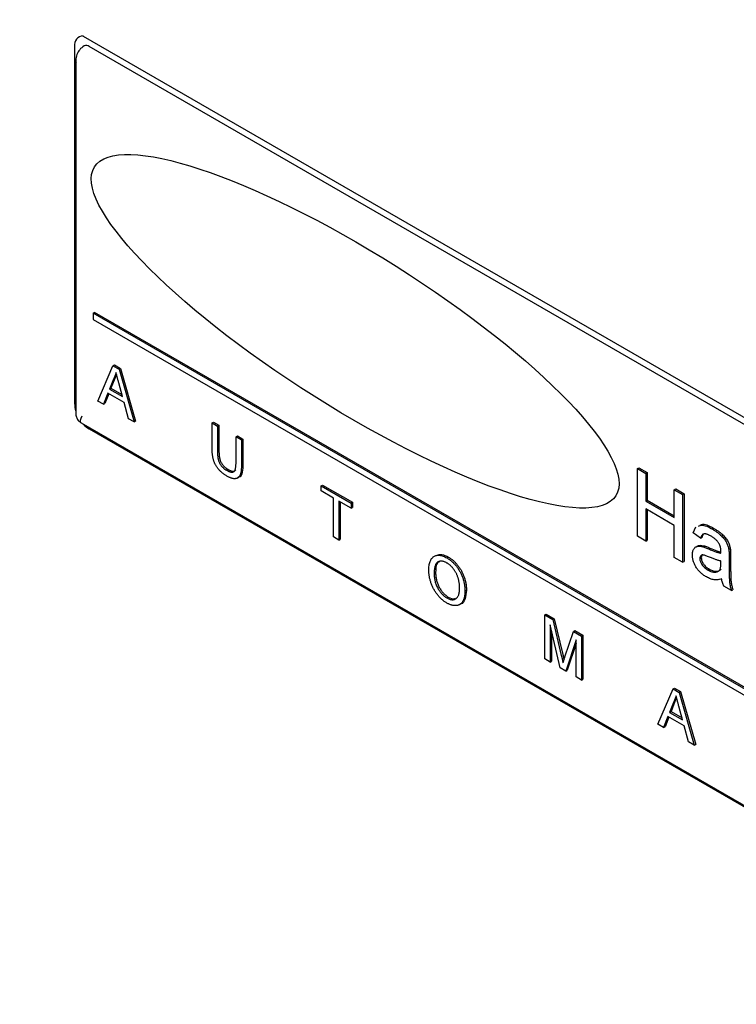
# Model space of a CAD drawing. Header units: inches. Extents: x 0.2 to 89.8, y -0.3 to 35.8.
# Tile 18 of 24: x 75.1 to 76.8, y 17.5 to 19.8. Entities that reach past the tile are written whole.
import ezdxf

# ---------------------------------------------------------------- set-up
doc = ezdxf.new("R2010")
doc.units = ezdxf.units.IN
doc.header["$MEASUREMENT"] = 0
doc.linetypes.add('SLD-Solid', pattern=[0])

msp = doc.modelspace()

# ---------------------------------------------------------------- linework, layer by layer
at = {"color": 7, "linetype": 'SLD-Solid', "lineweight": 25}
for p, q in [((75.20923, 19.791454), (77.6133931, 18.4035602)), ((75.1885153, 19.7665174), (75.1885153, 18.9050668)), ((77.6280337, 18.3786269), (75.2238706, 19.7665207)), ((75.1915483, 19.7299231), (75.1915483, 18.8804305)), ((75.2333211, 19.1229232), (75.2368566, 19.1249642)), ((77.5394449, 17.7916262), (75.2333211, 19.1229232)), ((75.2333211, 19.1229232), (75.2333211, 19.1079563)), ((77.5429804, 17.7936673), (75.2368566, 19.1249642)), ((75.2333211, 19.1079563), (77.5394449, 17.7766594)), ((75.2445873, 18.9111951), (75.2810843, 18.9962761)), ((75.2810843, 18.9962761), (75.2846199, 18.9983171)), ((75.2810843, 18.9962761), (75.2957052, 18.9878356)), ((75.2846199, 18.9983171), (75.2992408, 18.9898767)), ((75.2957052, 18.9878356), (75.2992408, 18.9898767)), ((75.2957052, 18.9878356), (75.3322022, 18.8606161)), ((75.2992408, 18.9898767), (75.3357378, 18.8626571)), ((75.2821155, 18.9638272), (75.2727058, 18.9398724)), ((75.2856511, 18.9658682), (75.2762414, 18.9419134)), ((75.2821155, 18.9638272), (75.2856511, 18.9658682)), ((75.3040837, 18.9217583), (75.2951528, 18.9548125)), ((75.268802, 18.9298779), (75.2583427, 18.9032543)), ((75.3079875, 18.9072566), (75.268802, 18.9298779)), ((75.2727058, 18.9398724), (75.2762414, 18.9419134)), ((75.2727058, 18.9398724), (75.3040837, 18.9217583)), ((75.2762414, 18.9419134), (75.302777, 18.9265947)), ((75.2583427, 18.9032543), (75.2445873, 18.9111951)), ((75.2710304, 18.9285915), (75.2618783, 18.9052953)), ((75.3184468, 18.8685569), (75.3079875, 18.9072566)), ((75.2583427, 18.9032543), (75.2618783, 18.9052953)), ((75.2040493, 18.8587793), (77.5978591, 17.4768623)), ((75.3322022, 18.8606161), (75.3184468, 18.8685569)), ((75.3322022, 18.8606161), (75.3357378, 18.8626571)), ((75.5202079, 18.858233), (75.5237435, 18.860274)), ((75.5202079, 18.7971625), (75.5202079, 18.858233)), ((75.5202079, 18.858233), (75.5331716, 18.8507492)), ((75.5237435, 18.860274), (75.5367071, 18.8527903)), ((75.2238706, 18.8438296), (77.6280337, 17.4559358)), ((75.5331716, 18.8507492), (75.5367071, 18.8527903)), ((75.5331716, 18.8507492), (75.5331716, 18.7903805)), ((75.5367071, 18.8527903), (75.5367071, 18.7924215)), ((75.577955, 18.8248963), (75.5814905, 18.8269373)), ((75.577955, 18.8248963), (75.5909186, 18.8174126)), ((75.577955, 18.7645276), (75.577955, 18.8248963)), ((75.5814905, 18.8269373), (75.5944542, 18.8194536)), ((75.5909186, 18.8174126), (75.5944542, 18.8194536)), ((75.5909186, 18.8174126), (75.5909186, 18.7563421)), ((75.5944542, 18.8194536), (75.5944542, 18.7583832)), ((75.5547715, 18.7443777), (75.558307, 18.7464187)), ((76.5459138, 18.7482101), (76.5494493, 18.7502511)), ((76.5459138, 18.5849019), (76.5459138, 18.7482101)), ((76.5459138, 18.7482101), (76.5658578, 18.7366967)), ((76.5494493, 18.7502511), (76.5693933, 18.7387377)), ((76.5658578, 18.7366967), (76.5693933, 18.7387377)), ((76.5658578, 18.7366967), (76.5658578, 18.6696984)), ((76.5693933, 18.7387377), (76.5693933, 18.6717395)), ((75.7832517, 18.7063811), (75.7867872, 18.7084221)), ((75.7832517, 18.694133), (75.7832517, 18.7063811)), ((75.7832517, 18.7063811), (75.8551409, 18.6648803)), ((75.8127145, 18.6771245), (75.7832517, 18.694133)), ((75.7867872, 18.7084221), (75.8586764, 18.6669214)), ((76.6347554, 18.6969229), (76.6382909, 18.6989639)), ((76.6347554, 18.6969229), (76.6546994, 18.6854095)), ((76.6347554, 18.6299247), (76.6347554, 18.6969229)), ((76.6382909, 18.6989639), (76.658235, 18.6874505)), ((75.8127145, 18.5832223), (75.8127145, 18.6771245)), ((75.8551409, 18.6526322), (75.8256781, 18.6696407)), ((75.8256781, 18.6696407), (75.8256781, 18.5757385)), ((76.5658578, 18.6696984), (76.5693933, 18.6717395)), ((76.5658578, 18.6696984), (76.6347554, 18.6299247)), ((76.5693933, 18.6717395), (76.6347554, 18.6340067)), ((76.6546994, 18.6854095), (76.658235, 18.6874505)), ((76.6546994, 18.6854095), (76.6546994, 18.5221013)), ((76.658235, 18.6874505), (76.658235, 18.5241423)), ((75.8292136, 18.6675997), (75.8292136, 18.5777796)), ((75.8551409, 18.6648803), (75.8586764, 18.6669214)), ((75.8551409, 18.6648803), (75.8551409, 18.6526322)), ((75.8551409, 18.6526322), (75.8586764, 18.6546732)), ((75.8586764, 18.6669214), (75.8586764, 18.6546732)), ((76.6347554, 18.6110815), (76.5658578, 18.6508552)), ((76.5658578, 18.6508552), (76.5658578, 18.5733885)), ((76.5693933, 18.6488142), (76.5693933, 18.5754295)), ((76.6347554, 18.5336148), (76.6347554, 18.6110815)), ((76.6800827, 18.5932893), (76.6867345, 18.6076675)), ((76.7269116, 18.6018484), (76.7304471, 18.6038894)), ((75.8256781, 18.5757385), (75.8127145, 18.5832223)), ((75.8256781, 18.5757385), (75.8292136, 18.5777796)), ((76.5658578, 18.5733885), (76.5459138, 18.5849019)), ((76.5658578, 18.5733885), (76.5693933, 18.5754295)), ((76.6982137, 18.5807288), (76.6800827, 18.5932893)), ((76.6982137, 18.5807288), (76.7017492, 18.5827699)), ((76.7022931, 18.5601194), (76.7058287, 18.5621604)), ((76.7662331, 18.5529774), (76.7697686, 18.5550184)), ((76.08642, 18.5327266), (76.0899556, 18.5347676)), ((76.6546994, 18.5221013), (76.6347554, 18.5336148)), ((76.6964006, 18.5308399), (76.6999361, 18.5328809)), ((76.7671113, 18.5345759), (76.7671113, 18.5090263)), ((76.7706468, 18.5366169), (76.7706468, 18.5110673)), ((76.6546994, 18.5221013), (76.658235, 18.5241423)), ((76.7162313, 18.5033293), (76.7197668, 18.5053703)), ((76.7470822, 18.5192148), (76.7471672, 18.5252505)), ((76.0557235, 18.4944378), (76.059259, 18.4964788)), ((76.1299697, 18.4529798), (76.1335052, 18.4550208)), ((76.7725506, 18.4540673), (76.7544196, 18.4645341)), ((76.7725506, 18.4540673), (76.7760861, 18.4561083)), ((76.0863095, 18.4361664), (76.0898451, 18.4382074)), ((76.3223027, 18.3951935), (76.3258383, 18.3972345)), ((76.3223027, 18.2890432), (76.3223027, 18.3951935)), ((76.3223027, 18.3951935), (76.3418034, 18.383936)), ((76.3258383, 18.3972345), (76.345339, 18.385977)), ((76.3418034, 18.383936), (76.345339, 18.385977)), ((76.3418034, 18.383936), (76.3623537, 18.2975845)), ((76.345339, 18.385977), (76.3658892, 18.2996255)), ((76.3596468, 18.2674849), (76.3352664, 18.371379)), ((76.3352664, 18.371379), (76.3352664, 18.2815595)), ((76.3388019, 18.3563128), (76.3388019, 18.2836005)), ((76.3710084, 18.2938641), (76.3913561, 18.3553298)), ((76.3913561, 18.3553298), (76.3948917, 18.3573709)), ((76.3913561, 18.3553298), (76.4106911, 18.344168)), ((76.3948917, 18.3573709), (76.4142266, 18.346209)), ((76.4106911, 18.344168), (76.4142266, 18.346209)), ((76.4106911, 18.344168), (76.4106911, 18.2380177)), ((76.4142266, 18.346209), (76.4142266, 18.2400587)), ((76.3977275, 18.3353209), (76.3731997, 18.259661)), ((76.3977275, 18.326456), (76.3767352, 18.261702)), ((76.3977275, 18.2455014), (76.3977275, 18.3353209)), ((76.3352664, 18.2815595), (76.3223027, 18.2890432)), ((76.3352664, 18.2815595), (76.3388019, 18.2836005)), ((76.3731997, 18.259661), (76.3596468, 18.2674849)), ((76.3731997, 18.259661), (76.3767352, 18.261702)), ((76.4106911, 18.2380177), (76.3977275, 18.2455014)), ((76.4106911, 18.2380177), (76.4142266, 18.2400587)), ((76.6316583, 18.2166064), (76.6351938, 18.2186474)), ((76.6351938, 18.2186474), (76.6498147, 18.2102069)), ((76.5951613, 18.1315253), (76.6316583, 18.2166064)), ((76.6316583, 18.2166064), (76.6462792, 18.2081659)), ((76.6462792, 18.2081659), (76.6498147, 18.2102069)), ((76.6462792, 18.2081659), (76.6827762, 18.0809463)), ((76.6498147, 18.2102069), (76.6863117, 18.0829873)), ((76.6326895, 18.1841575), (76.6232798, 18.1602026)), ((76.636225, 18.1861985), (76.6268153, 18.1622436)), ((76.6326895, 18.1841575), (76.636225, 18.1861985)), ((76.6546577, 18.1420885), (76.6457268, 18.1751427)), ((76.619376, 18.1502081), (76.6089167, 18.1235845)), ((76.6216043, 18.1489217), (76.6124522, 18.1256255)), ((76.6585615, 18.1275868), (76.619376, 18.1502081)), ((76.6232798, 18.1602026), (76.6268153, 18.1622436)), ((76.6232798, 18.1602026), (76.6546577, 18.1420885)), ((76.6268153, 18.1622436), (76.6533509, 18.146925)), ((76.6089167, 18.1235845), (76.5951613, 18.1315253)), ((76.6089167, 18.1235845), (76.6124522, 18.1256255)), ((76.6690208, 18.0888872), (76.6585615, 18.1275868)), ((76.6827762, 18.0809463), (76.6690208, 18.0888872)), ((76.6827762, 18.0809463), (76.6863117, 18.0829873))]:
    msp.add_line(p, q, dxfattribs=at)
for centre, radius, start, end in [((46.0952286, -27.7824503), 57.0198312, 55.922384, 64.08299253), ((75.2097896, 19.7701558), 0.0215832, 91.8489741, 189.7051885), ((75.2166158, 19.7569821), 0.011984, 52.7440618, 115.9817787), ((75.2521656, 18.9062197), 0.0636608, 181.0376594, 197.7881239), ((75.2566899, 18.8983725), 0.0636556, 222.2010885, 238.9640907)]:
    msp.add_arc(centre, radius, start, end, dxfattribs=at)
msp.add_ellipse((75.8651303, 19.0794119), major_axis=(0.6286628, -0.396572), ratio=0.249410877, dxfattribs=at)
msp.add_ellipse((75.2415483, 18.894865), major_axis=(0.0384027, 0.0353672), ratio=0.264837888, start_param=2.438711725, end_param=3.224191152, dxfattribs=at)
for points, knots in [([(75.2080178, 19.7922003), (75.2078152, 19.7922633), (75.20718, 19.7924607), (75.2083996, 19.7918618), (75.20923, 19.791454)], [0, 0, 0, 0, 0.319065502, 1, 1, 1, 1]), ([(75.2113716, 19.7677584), (75.2075766, 19.7649719), (75.2001339, 19.759507), (75.1937814, 19.746844), (75.1910734, 19.7361155), (75.1918737, 19.7297167), (75.1920715, 19.7281354)], [0, 0, 0, 0, 0.300204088, 0.588755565, 0.89837304, 1, 1, 1, 1]), ([(75.2883948, 18.9798078), (75.2880432, 18.9783304), (75.2873385, 18.9753696), (75.2858632, 18.9712872), (75.2841754, 18.9673726), (75.2828048, 18.9650135), (75.2821155, 18.9638272)], [0, 0, 0, 0, 0.24729405, 0.495607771, 0.746359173, 1, 1, 1, 1]), ([(75.2951528, 18.9548125), (75.2948104, 18.9560881), (75.294141, 18.9585821), (75.2931427, 18.9622206), (75.2922307, 18.9656551), (75.2913364, 18.9688835), (75.290529, 18.9719051), (75.2897849, 18.9747165), (75.289049, 18.9773328), (75.2886073, 18.9790036), (75.2883948, 18.9798078)], [0, 0, 0, 0, 0.153148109, 0.299433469, 0.436426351, 0.565670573, 0.68650831, 0.799268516, 0.903394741, 1, 1, 1, 1]), ([(75.2897352, 18.9748387), (75.289489, 18.973996), (75.2885039, 18.970624), (75.2868738, 18.9679065), (75.2856511, 18.9658682)], [0, 0, 0, 0, 0.249934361, 1, 1, 1, 1]), ([(75.1918609, 18.8811561), (75.1917476, 18.8804142), (75.191184, 18.8767246), (75.1934043, 18.8700502), (75.1978988, 18.8628721), (75.2024495, 18.8599729), (75.2044363, 18.8587071)], [0, 0, 0, 0, 0.082546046, 0.410507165, 0.742619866, 1, 1, 1, 1]), ([(75.5557843, 18.730184), (75.5547528, 18.730797), (75.552743, 18.7319914), (75.5497978, 18.7339226), (75.5469964, 18.7359492), (75.5443301, 18.7380257), (75.541808, 18.7402097), (75.5394338, 18.7424715), (75.5371993, 18.7448039), (75.5351045, 18.7471994), (75.5331736, 18.7496834), (75.5313726, 18.7522178), (75.5297096, 18.7548143), (75.5282, 18.7574785), (75.5268258, 18.760194), (75.5256063, 18.7629701), (75.5245385, 18.7658122), (75.5235956, 18.76873), (75.522774, 18.7717604), (75.5221115, 18.7749165), (75.5215122, 18.7782466), (75.5210522, 18.7817175), (75.5206482, 18.7853733), (75.5204138, 18.7891585), (75.5202353, 18.7931326), (75.5202172, 18.795796), (75.5202079, 18.7971625)], [0, 0, 0, 0, 0.049703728, 0.096843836, 0.142151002, 0.185721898, 0.227184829, 0.267310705, 0.305922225, 0.343223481, 0.37959378, 0.41497406, 0.450006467, 0.484726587, 0.51918875, 0.553889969, 0.589110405, 0.625240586, 0.662766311, 0.702743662, 0.745219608, 0.790538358, 0.8382677, 0.889308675, 0.943204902, 1, 1, 1, 1]), ([(75.5331716, 18.7903805), (75.53318, 18.7892769), (75.5331964, 18.7871475), (75.5332817, 18.7840273), (75.5334522, 18.781079), (75.533663, 18.7783242), (75.5339529, 18.7757501), (75.534324, 18.7733589), (75.5347404, 18.7711639), (75.5353638, 18.7685182), (75.5363987, 18.7653692), (75.5380296, 18.7617232), (75.5400196, 18.7582249), (75.5423877, 18.7549174), (75.5450771, 18.7518231), (75.5480694, 18.7490326), (75.5513293, 18.7464671), (75.5535963, 18.745091), (75.5547715, 18.7443777)], [0, 0, 0, 0, 0.068140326, 0.131477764, 0.1905139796, 0.2452763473, 0.2954441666, 0.3411349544, 0.3828208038, 0.4202159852, 0.4896331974, 0.5565791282, 0.6237210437, 0.6923994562, 0.7635636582, 0.8378016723, 0.9159255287, 1, 1, 1, 1]), ([(75.5367071, 18.7924215), (75.5367156, 18.7913179), (75.5367319, 18.7891886), (75.5368172, 18.7860683), (75.5369877, 18.78312), (75.5371985, 18.7803652), (75.5374884, 18.7777911), (75.5378596, 18.7753999), (75.5382759, 18.7732049), (75.5388993, 18.7705592), (75.5399342, 18.7674102), (75.5415651, 18.7637642), (75.5435551, 18.7602659), (75.5459233, 18.7569584), (75.5486126, 18.7538642), (75.5516049, 18.7510737), (75.5548648, 18.7485081), (75.5571319, 18.747132), (75.558307, 18.7464187)], [0, 0, 0, 0, 0.068140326, 0.131477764, 0.1905139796, 0.2452763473, 0.2954441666, 0.3411349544, 0.3828208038, 0.4202159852, 0.4896331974, 0.5565791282, 0.6237210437, 0.6923994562, 0.7635636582, 0.8378016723, 0.9159255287, 1, 1, 1, 1]), ([(75.5547715, 18.7443777), (75.5557786, 18.7438161), (75.5577234, 18.7427316), (75.5605277, 18.7414211), (75.5630985, 18.740499), (75.5654573, 18.7398617), (75.5675873, 18.7396157), (75.5695017, 18.7397023), (75.5711938, 18.7401318), (75.5726755, 18.7409353), (75.5739523, 18.7421835), (75.5750284, 18.7439282), (75.575945, 18.7461476), (75.5766963, 18.7488544), (75.577244, 18.7520854), (75.5776722, 18.7557692), (75.5778967, 18.7599719), (75.577935, 18.7629653), (75.577955, 18.7645276)], [0, 0, 0, 0, 0.069476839, 0.134152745, 0.194032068, 0.249814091, 0.302261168, 0.351905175, 0.399506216, 0.445620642, 0.493723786, 0.546579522, 0.604768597, 0.66939042, 0.74089706, 0.819837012, 0.905971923, 1, 1, 1, 1]), ([(75.5909186, 18.7563421), (75.5909052, 18.7550527), (75.590879, 18.7525434), (75.5907586, 18.7489314), (75.5905239, 18.7455899), (75.5901647, 18.7425304), (75.5897587, 18.7396941), (75.5892178, 18.7371484), (75.5885976, 18.7348498), (75.5878839, 18.7327884), (75.58702, 18.7309803), (75.5860331, 18.7293606), (75.5848821, 18.7279463), (75.5835701, 18.726739), (75.5820902, 18.7257533), (75.5804827, 18.7249188), (75.5787052, 18.7243085), (75.5767773, 18.7238923), (75.5746965, 18.7237056), (75.5724538, 18.7238029), (75.5700519, 18.7242023), (75.5675016, 18.7248347), (75.5647903, 18.7257772), (75.5619265, 18.7269581), (75.5589066, 18.7284237), (75.5568404, 18.7295886), (75.5557843, 18.730184)], [0, 0, 0, 0, 0.05464315, 0.106335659, 0.155154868, 0.201481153, 0.245018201, 0.285950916, 0.324626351, 0.360880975, 0.395653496, 0.430374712, 0.464745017, 0.499440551, 0.53472708, 0.570420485, 0.607162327, 0.645172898, 0.684093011, 0.723899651, 0.765170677, 0.807985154, 0.85277756, 0.8995176, 0.948634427, 1, 1, 1, 1]), ([(75.558307, 18.7464187), (75.5609856, 18.7450229), (75.56633, 18.742238), (75.5739439, 18.7407338), (75.5765586, 18.7440491), (75.5777115, 18.7455109)], [0, 0, 0, 0, 0.359680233, 0.717664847, 1, 1, 1, 1]), ([(75.5944542, 18.7583832), (75.5942767, 18.7519615), (75.5939245, 18.7392116), (75.5888013, 18.7271517), (75.5828961, 18.7270785), (75.5820666, 18.7270682)], [0, 0, 0, 0, 0.465872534, 0.924969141, 1, 1, 1, 1]), ([(76.6933196, 18.6096594), (76.6955958, 18.6105771), (76.704829, 18.6142999), (76.7174227, 18.6071988), (76.7269116, 18.6018484)], [0, 0, 0, 0, 0.24653, 1, 1, 1, 1]), ([(76.6968551, 18.6117004), (76.6991314, 18.6126182), (76.7083646, 18.6163409), (76.7209582, 18.6092398), (76.7304471, 18.6038894)], [0, 0, 0, 0, 0.24653, 1, 1, 1, 1]), ([(76.7269116, 18.6018484), (76.7290282, 18.6005838), (76.7330619, 18.5981738), (76.7387959, 18.594225), (76.7439156, 18.5901846), (76.7484093, 18.586019), (76.7523157, 18.5818523), (76.7556883, 18.5778017), (76.7585115, 18.5738067), (76.7608126, 18.5698364), (76.7626586, 18.565815), (76.764151, 18.5616833), (76.7653974, 18.5573594), (76.7659483, 18.5544708), (76.7662331, 18.5529774)], [0, 0, 0, 0, 0.127701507, 0.243367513, 0.347188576, 0.441282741, 0.526055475, 0.602820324, 0.672113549, 0.735775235, 0.79777812, 0.861765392, 0.928533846, 1, 1, 1, 1]), ([(76.7304471, 18.6038894), (76.7325637, 18.6026248), (76.7365974, 18.6002148), (76.7423314, 18.596266), (76.7474511, 18.5922257), (76.7519449, 18.58806), (76.7558512, 18.5838934), (76.7592238, 18.5798428), (76.762047, 18.5758477), (76.7643481, 18.5718774), (76.7661942, 18.567856), (76.7676865, 18.5637243), (76.7689329, 18.5594004), (76.7694838, 18.5565118), (76.7697686, 18.5550184)], [0, 0, 0, 0, 0.127701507, 0.243367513, 0.347188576, 0.441282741, 0.526055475, 0.602820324, 0.672113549, 0.735775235, 0.79777812, 0.861765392, 0.928533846, 1, 1, 1, 1]), ([(76.7236537, 18.5848859), (76.722709, 18.5854201), (76.7208937, 18.5864467), (76.7182562, 18.587766), (76.7158149, 18.5888624), (76.7135531, 18.5897093), (76.7115003, 18.590311), (76.7096177, 18.5907108), (76.7079315, 18.5908517), (76.7059271, 18.5906714), (76.7036716, 18.5898302), (76.7014634, 18.587711), (76.6995251, 18.5847336), (76.6986673, 18.582114), (76.6982137, 18.5807288)], [0, 0, 0, 0, 0.085182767, 0.163701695, 0.238283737, 0.306612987, 0.370646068, 0.428821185, 0.484512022, 0.535639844, 0.637269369, 0.745278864, 0.86531422, 1, 1, 1, 1]), ([(76.7051323, 18.5894025), (76.7049303, 18.5892584), (76.7031007, 18.5879522), (76.7023855, 18.5852097), (76.7017492, 18.5827699)], [0, 0, 0, 0, 0.110376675, 1, 1, 1, 1]), ([(76.7424928, 18.5676965), (76.7419468, 18.568521), (76.7408302, 18.570207), (76.7389081, 18.5725538), (76.7368476, 18.5748781), (76.7345721, 18.5770714), (76.7321153, 18.5791651), (76.7294637, 18.5811833), (76.7266239, 18.5831194), (76.7246647, 18.5842846), (76.7236537, 18.5848859)], [0, 0, 0, 0, 0.10497035, 0.214639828, 0.32856076, 0.446664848, 0.573273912, 0.706536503, 0.848573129, 1, 1, 1, 1]), ([(76.6782696, 18.5401289), (76.6783034, 18.5415305), (76.6783699, 18.5442877), (76.6790242, 18.5479932), (76.6800323, 18.5513113), (76.6814929, 18.5541228), (76.683265, 18.5564884), (76.6853252, 18.5583649), (76.6876136, 18.5597852), (76.690204, 18.560617), (76.6929834, 18.5610219), (76.6959226, 18.561114), (76.6990346, 18.5608221), (76.7012013, 18.5603548), (76.7022931, 18.5601194)], [0, 0, 0, 0, 0.090096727, 0.177250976, 0.262628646, 0.347795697, 0.431944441, 0.51333896, 0.593598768, 0.672931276, 0.753185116, 0.833668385, 0.916182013, 1, 1, 1, 1]), ([(76.6879991, 18.558641), (76.6886982, 18.5595705), (76.6925118, 18.5646415), (76.699842, 18.5632758), (76.7058287, 18.5621604)], [0, 0, 0, 0, 0.183300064, 1, 1, 1, 1]), ([(76.7022931, 18.5601194), (76.7032162, 18.5598605), (76.7052662, 18.5592855), (76.7086891, 18.5580109), (76.7127271, 18.5564545), (76.7156348, 18.5551998), (76.7171945, 18.5545267)], [0, 0, 0, 0, 0.188811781, 0.419299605, 0.688494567, 1, 1, 1, 1]), ([(76.7058287, 18.5621604), (76.7067518, 18.5619015), (76.7088017, 18.5613265), (76.7122246, 18.5600519), (76.7162626, 18.5584955), (76.7191703, 18.5572408), (76.7207301, 18.5565677)], [0, 0, 0, 0, 0.188811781, 0.419299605, 0.688494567, 1, 1, 1, 1]), ([(76.7171945, 18.5545267), (76.7188285, 18.5538318), (76.7219851, 18.5524893), (76.726561, 18.550584), (76.7308007, 18.5489544), (76.7347073, 18.5475595), (76.7382871, 18.5463167), (76.7415148, 18.5453783), (76.7444199, 18.5446363), (76.7462253, 18.5443017), (76.7470822, 18.5441428)], [0, 0, 0, 0, 0.161961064, 0.31289009, 0.454014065, 0.58433476, 0.703729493, 0.812668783, 0.91107888, 1, 1, 1, 1]), ([(76.7207301, 18.5565677), (76.7263965, 18.5540979), (76.7353193, 18.5502088), (76.7439752, 18.5479753), (76.7471341, 18.5471602)], [0, 0, 0, 0, 0.635054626, 1, 1, 1, 1]), ([(76.7471672, 18.5489682), (76.7471467, 18.5498963), (76.7471072, 18.5516782), (76.7469256, 18.5543243), (76.7465525, 18.5568698), (76.7460497, 18.5592867), (76.7454116, 18.5615827), (76.7445663, 18.5637382), (76.7436427, 18.5657935), (76.7428746, 18.5670646), (76.7424928, 18.5676965)], [0, 0, 0, 0, 0.157693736, 0.302749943, 0.4381682, 0.564704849, 0.681762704, 0.791831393, 0.896524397, 1, 1, 1, 1]), ([(76.7662331, 18.5529774), (76.7663795, 18.5518807), (76.7667164, 18.5493573), (76.7669048, 18.5452416), (76.767093, 18.5401831), (76.7671048, 18.5365538), (76.7671113, 18.5345759)], [0, 0, 0, 0, 0.171460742, 0.394486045, 0.669994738, 1, 1, 1, 1]), ([(76.7697686, 18.5550184), (76.769915, 18.5539217), (76.7702519, 18.5513983), (76.7704403, 18.5472826), (76.7706286, 18.5422241), (76.7706404, 18.5385949), (76.7706468, 18.5366169)], [0, 0, 0, 0, 0.171460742, 0.394486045, 0.669994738, 1, 1, 1, 1]), ([(76.0427599, 18.5020916), (76.0427918, 18.5042014), (76.0428541, 18.5083122), (76.0434357, 18.5140146), (76.0443802, 18.5191505), (76.0457303, 18.5236947), (76.0474417, 18.5276813), (76.0495221, 18.5311169), (76.0520343, 18.5339129), (76.0548762, 18.5361686), (76.0580505, 18.5377808), (76.0614302, 18.5388891), (76.0650575, 18.5393469), (76.068899, 18.5392363), (76.0729708, 18.5385033), (76.0772617, 18.5371588), (76.081767, 18.5352885), (76.0848465, 18.533593), (76.08642, 18.5327266)], [0, 0, 0, 0, 0.075226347, 0.146574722, 0.214500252, 0.279529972, 0.342402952, 0.403496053, 0.463761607, 0.523864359, 0.583251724, 0.641302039, 0.698897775, 0.756295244, 0.814627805, 0.874324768, 0.935783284, 1, 1, 1, 1]), ([(76.0625212, 18.5394546), (76.0662327, 18.5404661), (76.074354, 18.5426793), (76.0844652, 18.5375518), (76.0899556, 18.5347676)], [0, 0, 0, 0, 0.457003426, 1, 1, 1, 1]), ([(76.08642, 18.5327266), (76.0874579, 18.5321066), (76.0895189, 18.5308752), (76.0925658, 18.5288), (76.0955345, 18.5265219), (76.098422, 18.5240987), (76.1012361, 18.5214819), (76.1039785, 18.5187274), (76.1066252, 18.515748), (76.1091939, 18.5126401), (76.1116542, 18.5094022), (76.1139663, 18.5060594), (76.1161248, 18.5026302), (76.1181586, 18.4991338), (76.1199999, 18.4955309), (76.1217248, 18.491855), (76.1232836, 18.4880871), (76.124682, 18.4842477), (76.1259323, 18.4803763), (76.1270008, 18.4764793), (76.1279184, 18.4725783), (76.1286865, 18.4686525), (76.1292376, 18.4647421), (76.1296765, 18.460802), (76.1299075, 18.4568755), (76.1299488, 18.4542893), (76.1299697, 18.4529798)], [0, 0, 0, 0, 0.043098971, 0.08558676, 0.126907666, 0.167967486, 0.208449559, 0.249025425, 0.289280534, 0.330009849, 0.370597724, 0.410465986, 0.450033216, 0.48968821, 0.529116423, 0.569036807, 0.609703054, 0.650758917, 0.692509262, 0.734219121, 0.776706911, 0.81955184, 0.863350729, 0.907838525, 0.953333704, 1, 1, 1, 1]), ([(76.0899556, 18.5347676), (76.0909934, 18.5341476), (76.0930544, 18.5329162), (76.0961014, 18.530841), (76.0990701, 18.5285629), (76.1019575, 18.5261397), (76.1047716, 18.5235229), (76.107514, 18.5207684), (76.1101608, 18.517789), (76.1127294, 18.5146811), (76.1151897, 18.5114432), (76.1175018, 18.5081004), (76.1196603, 18.5046713), (76.1216942, 18.5011748), (76.1235355, 18.4975719), (76.1252603, 18.493896), (76.1268192, 18.4901282), (76.1282175, 18.4862887), (76.1294678, 18.4824173), (76.1305364, 18.4785203), (76.131454, 18.4746193), (76.1322221, 18.4706935), (76.1327732, 18.4667831), (76.1332121, 18.462843), (76.133443, 18.4589165), (76.1334843, 18.4563303), (76.1335052, 18.4550208)], [0, 0, 0, 0, 0.043098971, 0.08558676, 0.126907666, 0.167967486, 0.208449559, 0.249025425, 0.289280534, 0.330009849, 0.370597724, 0.410465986, 0.450033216, 0.48968821, 0.529116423, 0.569036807, 0.609703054, 0.650758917, 0.692509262, 0.734219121, 0.776706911, 0.81955184, 0.863350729, 0.907838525, 0.953333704, 1, 1, 1, 1]), ([(76.7120952, 18.4868737), (76.7107724, 18.487673), (76.7082066, 18.4892233), (76.7044714, 18.4917922), (76.7009744, 18.494563), (76.6977095, 18.4975034), (76.6946538, 18.5005492), (76.6918616, 18.5038223), (76.6892948, 18.5072277), (76.686999, 18.5107909), (76.684964, 18.5144256), (76.683162, 18.518082), (76.6816574, 18.5217581), (76.6803983, 18.525437), (76.6794275, 18.5291359), (76.6787573, 18.5328265), (76.678354, 18.536523), (76.6782981, 18.5389115), (76.6782696, 18.5401289)], [0, 0, 0, 0, 0.078668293, 0.152593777, 0.222862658, 0.289895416, 0.354043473, 0.415825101, 0.476257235, 0.535647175, 0.594030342, 0.651212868, 0.707464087, 0.763720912, 0.820382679, 0.878679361, 0.9381648, 1, 1, 1, 1]), ([(76.7198858, 18.5344897), (76.7182878, 18.5351664), (76.7153384, 18.5364154), (76.7113125, 18.537892), (76.7080356, 18.5389199), (76.7054171, 18.5395189), (76.7032895, 18.5396711), (76.7015272, 18.5393519), (76.6999653, 18.5387545), (76.6986965, 18.5377332), (76.6976601, 18.5364475), (76.6969619, 18.5348149), (76.6964697, 18.5329899), (76.6964238, 18.5315609), (76.6964006, 18.5308399)], [0, 0, 0, 0, 0.1571850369, 0.290119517, 0.3988967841, 0.4848126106, 0.5565266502, 0.6244701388, 0.6897920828, 0.7538159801, 0.8166770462, 0.8773833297, 0.9381315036, 1, 1, 1, 1]), ([(76.6964006, 18.5308399), (76.696454, 18.5296969), (76.696559, 18.5274506), (76.6975927, 18.5237647), (76.6992014, 18.520042), (76.7014386, 18.5162795), (76.7043196, 18.51262), (76.7077907, 18.5091822), (76.71183, 18.5060235), (76.7147079, 18.5042618), (76.7162313, 18.5033293)], [0, 0, 0, 0, 0.106158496, 0.208643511, 0.312682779, 0.425748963, 0.548144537, 0.681695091, 0.831509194, 1, 1, 1, 1]), ([(76.7036375, 18.5405312), (76.7031826, 18.5403138), (76.7017821, 18.5396446), (76.7003259, 18.5370695), (76.7000661, 18.534277), (76.6999361, 18.5328809)], [0, 0, 0, 0, 0.19390298, 0.596991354, 1, 1, 1, 1]), ([(76.6999361, 18.5328809), (76.6999895, 18.5317379), (76.7000945, 18.5294916), (76.7011282, 18.5258057), (76.7027369, 18.522083), (76.7049742, 18.5183205), (76.7078551, 18.5146611), (76.7113262, 18.5112232), (76.7153656, 18.5080646), (76.7182435, 18.5063028), (76.7197668, 18.5053703)], [0, 0, 0, 0, 0.106158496, 0.208643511, 0.312682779, 0.425748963, 0.548144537, 0.681695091, 0.831509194, 1, 1, 1, 1]), ([(76.7471672, 18.5252505), (76.7463678, 18.5253836), (76.7446808, 18.5256645), (76.7419598, 18.526401), (76.7389868, 18.5272009), (76.7357077, 18.5283065), (76.7321629, 18.5295189), (76.7283147, 18.5310006), (76.7241968, 18.5326594), (76.7213502, 18.533868), (76.7198858, 18.5344897)], [0, 0, 0, 0, 0.091169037, 0.192401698, 0.302457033, 0.421922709, 0.552321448, 0.691337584, 0.841218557, 1, 1, 1, 1]), ([(76.7470822, 18.5441428), (76.7470918, 18.5447153), (76.7471092, 18.5457521), (76.7471305, 18.5471358), (76.7471721, 18.5481581), (76.7471686, 18.5487383), (76.7471672, 18.5489682)], [0, 0, 0, 0, 0.355680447, 0.644278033, 0.85909509, 1, 1, 1, 1]), ([(76.0863648, 18.4238864), (76.0853083, 18.4245144), (76.0832156, 18.4257582), (76.0801226, 18.4279006), (76.0771065, 18.4301862), (76.0741762, 18.4326638), (76.0713356, 18.435329), (76.0685813, 18.4381601), (76.0659037, 18.441146), (76.063336, 18.4443089), (76.060887, 18.4475913), (76.0585803, 18.4509702), (76.0564173, 18.4544262), (76.0544326, 18.4579755), (76.052562, 18.4615682), (76.0508803, 18.4652545), (76.0493326, 18.4690045), (76.0479645, 18.4728194), (76.0467288, 18.4766366), (76.0456876, 18.4804211), (76.0447726, 18.4841656), (76.0440439, 18.4878551), (76.0434632, 18.4915043), (76.0430727, 18.4950831), (76.0427907, 18.4986439), (76.0427702, 18.5009366), (76.0427599, 18.5020916)], [0, 0, 0, 0, 0.044697, 0.088533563, 0.131409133, 0.173813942, 0.215714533, 0.25724716, 0.298847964, 0.340604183, 0.382029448, 0.42296975, 0.46363223, 0.504047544, 0.544591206, 0.584963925, 0.626265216, 0.667979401, 0.709942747, 0.751381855, 0.792618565, 0.833948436, 0.875008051, 0.91644553, 0.957906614, 1, 1, 1, 1]), ([(76.0864937, 18.520436), (76.0854608, 18.5210085), (76.0834229, 18.5221383), (76.0804228, 18.5233506), (76.0775304, 18.5242441), (76.0747412, 18.524769), (76.0720791, 18.5248688), (76.0695302, 18.5245779), (76.0670719, 18.5239573), (76.064743, 18.5229351), (76.062572, 18.5214697), (76.0607366, 18.5193239), (76.0591897, 18.5166016), (76.057898, 18.513331), (76.0569132, 18.5094513), (76.0562325, 18.5049831), (76.0558028, 18.4999522), (76.0557506, 18.4963229), (76.0557235, 18.4944378)], [0, 0, 0, 0, 0.055943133, 0.110382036, 0.164047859, 0.216759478, 0.269601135, 0.323008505, 0.377581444, 0.433449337, 0.490921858, 0.550624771, 0.613116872, 0.679860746, 0.751357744, 0.828261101, 0.910795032, 1, 1, 1, 1]), ([(76.0688222, 18.5234597), (76.0671287, 18.5227705), (76.0591932, 18.5195413), (76.05923, 18.5066326), (76.059259, 18.4964788)], [0, 0, 0, 0, 0.213416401, 1, 1, 1, 1]), ([(76.1170061, 18.4605698), (76.1169982, 18.4616239), (76.1169829, 18.4636915), (76.1167796, 18.4668435), (76.1165173, 18.4699352), (76.1161179, 18.4730078), (76.1155676, 18.4760576), (76.114958, 18.4790524), (76.1141956, 18.4820236), (76.1133306, 18.4849519), (76.1123627, 18.4878252), (76.111271, 18.4906359), (76.1100682, 18.4933684), (76.1087868, 18.4960423), (76.1073559, 18.4986239), (76.1058442, 18.5011476), (76.1042175, 18.503599), (76.1024921, 18.5059692), (76.1006923, 18.5082451), (76.098822, 18.5103835), (76.0969108, 18.5124166), (76.0949269, 18.5142747), (76.0928976, 18.5160211), (76.0908146, 18.5176602), (76.0886704, 18.5191242), (76.0872245, 18.5199956), (76.0864937, 18.520436)], [0, 0, 0, 0, 0.0508516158, 0.0997524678, 0.1474376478, 0.1940857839, 0.2391709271, 0.2833398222, 0.3265771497, 0.3689362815, 0.4105718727, 0.4510505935, 0.490876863, 0.5300443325, 0.5689366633, 0.6075778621, 0.6464200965, 0.6856793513, 0.724798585, 0.7635130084, 0.8021725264, 0.8407403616, 0.8796493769, 0.9190706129, 0.9590978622, 1, 1, 1, 1]), ([(76.7162313, 18.5033293), (76.7177937, 18.5024748), (76.7208562, 18.5007997), (76.725306, 18.4992315), (76.7295102, 18.498316), (76.7333742, 18.4982667), (76.7368655, 18.4988348), (76.7398879, 18.5000174), (76.742462, 18.5017238), (76.7437522, 18.5033902), (76.7443909, 18.5042152)], [0, 0, 0, 0, 0.140553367, 0.275516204, 0.406786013, 0.536132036, 0.661648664, 0.779375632, 0.890774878, 1, 1, 1, 1]), ([(76.7197668, 18.5053703), (76.7213292, 18.5045158), (76.7243918, 18.5028407), (76.7288415, 18.5012725), (76.7330457, 18.500357), (76.7369097, 18.5003078), (76.7404011, 18.5008758), (76.7434235, 18.5020585), (76.7459975, 18.5037648), (76.7472877, 18.5054312), (76.7479265, 18.5062562)], [0, 0, 0, 0, 0.140553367, 0.275516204, 0.406786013, 0.536132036, 0.661648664, 0.779375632, 0.890774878, 1, 1, 1, 1]), ([(76.7443909, 18.5042152), (76.7448217, 18.5049992), (76.7457479, 18.5066852), (76.7464767, 18.5101532), (76.7470098, 18.514329), (76.747057, 18.5175143), (76.7470822, 18.5192148)], [0, 0, 0, 0, 0.201655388, 0.43363054, 0.697639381, 1, 1, 1, 1]), ([(76.7671113, 18.5090263), (76.7671217, 18.5068829), (76.7671416, 18.5027931), (76.7671547, 18.4969512), (76.7672326, 18.4916493), (76.7673904, 18.4868593), (76.7675208, 18.4826502), (76.7676783, 18.47898), (76.7679031, 18.4758505), (76.7682357, 18.4724192), (76.7688156, 18.4684522), (76.7697981, 18.4637176), (76.770992, 18.4589219), (76.77203, 18.4556888), (76.7725506, 18.4540673)], [0, 0, 0, 0, 0.121729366, 0.23227981, 0.332287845, 0.421153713, 0.500089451, 0.567887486, 0.625240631, 0.671537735, 0.753639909, 0.835292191, 0.917389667, 1, 1, 1, 1]), ([(76.7706468, 18.5110673), (76.7706572, 18.508924), (76.7706771, 18.5048341), (76.7706902, 18.4989922), (76.7707681, 18.4936903), (76.7709259, 18.4889003), (76.7710563, 18.4846912), (76.7712139, 18.481021), (76.7714387, 18.4778915), (76.7717712, 18.4744602), (76.7723511, 18.4704932), (76.7733336, 18.4657586), (76.7745275, 18.4609629), (76.7755655, 18.4577299), (76.7760861, 18.4561083)], [0, 0, 0, 0, 0.121729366, 0.23227981, 0.332287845, 0.421153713, 0.500089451, 0.567887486, 0.625240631, 0.671537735, 0.753639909, 0.835292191, 0.917389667, 1, 1, 1, 1]), ([(76.0557235, 18.4944378), (76.0557433, 18.4928938), (76.0557821, 18.4898831), (76.0562253, 18.4852705), (76.0568977, 18.4807715), (76.0578246, 18.47636), (76.0590706, 18.472037), (76.0605604, 18.4678113), (76.062344, 18.4636765), (76.0643822, 18.4596639), (76.066624, 18.4558222), (76.0690196, 18.452214), (76.0715695, 18.4488785), (76.0742455, 18.4457951), (76.0770668, 18.4429653), (76.0800248, 18.4404143), (76.0831219, 18.4380989), (76.0852338, 18.4368186), (76.0863095, 18.4361664)], [0, 0, 0, 0, 0.075964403, 0.148125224, 0.217200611, 0.283299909, 0.347201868, 0.409299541, 0.470425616, 0.531588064, 0.591739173, 0.650257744, 0.70730304, 0.764208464, 0.821147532, 0.879118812, 0.938422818, 1, 1, 1, 1]), ([(76.059259, 18.4964788), (76.0592789, 18.4949348), (76.0593176, 18.4919241), (76.0597608, 18.4873115), (76.0604333, 18.4828125), (76.0613602, 18.478401), (76.0626061, 18.474078), (76.0640959, 18.4698524), (76.0658795, 18.4657176), (76.0679177, 18.461705), (76.0701595, 18.4578632), (76.0725551, 18.454255), (76.0751051, 18.4509196), (76.077781, 18.4478361), (76.0806023, 18.4450063), (76.0835604, 18.4424553), (76.0866575, 18.4401399), (76.0887693, 18.4388596), (76.0898451, 18.4382074)], [0, 0, 0, 0, 0.075964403, 0.148125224, 0.217200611, 0.283299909, 0.347201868, 0.409299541, 0.470425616, 0.531588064, 0.591739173, 0.650257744, 0.70730304, 0.764208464, 0.821147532, 0.879118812, 0.938422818, 1, 1, 1, 1]), ([(76.7489803, 18.48233), (76.7473913, 18.4818041), (76.7443299, 18.480791), (76.7396532, 18.479892), (76.7351333, 18.4795376), (76.73068, 18.4798423), (76.7262106, 18.480771), (76.721651, 18.4822252), (76.7169299, 18.4842009), (76.7137215, 18.4859746), (76.7120952, 18.4868737)], [0, 0, 0, 0, 0.149630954, 0.288281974, 0.415682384, 0.53402562, 0.647897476, 0.762562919, 0.87964157, 1, 1, 1, 1]), ([(76.7544196, 18.4645341), (76.7537485, 18.4659916), (76.7524073, 18.4689044), (76.7509058, 18.4733702), (76.7496696, 18.4778848), (76.7492124, 18.4808335), (76.7489803, 18.48233)], [0, 0, 0, 0, 0.24570786, 0.491045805, 0.741710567, 1, 1, 1, 1]), ([(76.0863095, 18.4361664), (76.0874035, 18.4355665), (76.0895456, 18.4343918), (76.0926894, 18.4330952), (76.0956763, 18.4322531), (76.098536, 18.4317768), (76.1012168, 18.431817), (76.1037814, 18.4321958), (76.1061598, 18.4330948), (76.1084104, 18.4343476), (76.1104291, 18.4360832), (76.1122202, 18.4382275), (76.1136752, 18.4408909), (76.1149314, 18.443917), (76.1158513, 18.447456), (76.1165311, 18.451406), (76.1169408, 18.4557985), (76.1169839, 18.4589512), (76.1170061, 18.4605698)], [0, 0, 0, 0, 0.061054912, 0.119545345, 0.176806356, 0.232956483, 0.28858349, 0.344666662, 0.401661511, 0.460540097, 0.520477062, 0.581212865, 0.64343076, 0.70796087, 0.775370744, 0.846413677, 0.921151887, 1, 1, 1, 1]), ([(76.1335052, 18.4550208), (76.1328393, 18.447785), (76.1315103, 18.4333446), (76.1243252, 18.4215899), (76.1178943, 18.4211689), (76.1172956, 18.4211297)], [0, 0, 0, 0, 0.476664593, 0.951282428, 1, 1, 1, 1]), ([(76.1299697, 18.4529798), (76.1299505, 18.451672), (76.1299127, 18.4490882), (76.1296567, 18.4453867), (76.1292065, 18.4419078), (76.1286093, 18.4386131), (76.1278092, 18.4355425), (76.1268584, 18.4326557), (76.1257083, 18.4300012), (76.1244094, 18.4275418), (76.1229397, 18.4253345), (76.1213185, 18.4233894), (76.1195447, 18.4217342), (76.1176452, 18.4203203), (76.1155757, 18.4192184), (76.1133616, 18.4183922), (76.1110115, 18.4178169), (76.1085174, 18.4175495), (76.1059242, 18.4175502), (76.1032831, 18.4177472), (76.1005921, 18.4181685), (76.0978422, 18.4188384), (76.0950407, 18.4197623), (76.0921956, 18.4208856), (76.0892975, 18.4222596), (76.0873474, 18.4233414), (76.0863648, 18.4238864)], [0, 0, 0, 0, 0.047559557, 0.093962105, 0.139111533, 0.18362631, 0.227457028, 0.270702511, 0.313610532, 0.356260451, 0.398366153, 0.439556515, 0.480045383, 0.519888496, 0.55965775, 0.599421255, 0.639207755, 0.679668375, 0.720019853, 0.759858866, 0.799559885, 0.839199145, 0.878956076, 0.918794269, 0.959083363, 1, 1, 1, 1]), ([(76.0898451, 18.4382074), (76.0951532, 18.4354654), (76.1019269, 18.4319663), (76.1063418, 18.4348251), (76.107297, 18.4354437)], [0, 0, 0, 0, 0.783628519, 1, 1, 1, 1]), ([(76.3623537, 18.2975845), (76.3625799, 18.2966101), (76.3630172, 18.2947257), (76.3636658, 18.2919947), (76.3642559, 18.2894641), (76.3647874, 18.2871271), (76.3652889, 18.284977), (76.3657232, 18.2830204), (76.3661384, 18.2812482), (76.3663817, 18.2801338), (76.3664969, 18.2796061)], [0, 0, 0, 0, 0.162525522, 0.314314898, 0.454978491, 0.584519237, 0.704567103, 0.81349499, 0.91168126, 1, 1, 1, 1]), ([(76.3658892, 18.2996255), (76.3666802, 18.2962656), (76.3676695, 18.2920629), (76.3686197, 18.2878689), (76.3688102, 18.2870278)], [0, 0, 0, 0, 0.799451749, 1, 1, 1, 1]), ([(76.3664969, 18.2796061), (76.3666252, 18.2800355), (76.3668983, 18.2809492), (76.3673411, 18.2823782), (76.3678121, 18.2839704), (76.3683758, 18.2856566), (76.3689635, 18.2875082), (76.3695802, 18.2895202), (76.3702917, 18.2916313), (76.3707645, 18.2931042), (76.3710084, 18.2938641)], [0, 0, 0, 0, 0.08920477, 0.189833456, 0.299232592, 0.419260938, 0.54920739, 0.689074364, 0.839579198, 1, 1, 1, 1]), ([(76.6389687, 18.200138), (76.6386171, 18.1986606), (76.6379125, 18.1956998), (76.6364371, 18.1916175), (76.6347494, 18.1877029), (76.6333787, 18.1853438), (76.6326895, 18.1841575)], [0, 0, 0, 0, 0.24729405, 0.495607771, 0.746359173, 1, 1, 1, 1]), ([(76.6403092, 18.195169), (76.640063, 18.1943262), (76.6390779, 18.1909542), (76.6374477, 18.1882368), (76.636225, 18.1861985)], [0, 0, 0, 0, 0.2499343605, 1, 1, 1, 1]), ([(76.6457268, 18.1751427), (76.6453844, 18.1764183), (76.644715, 18.1789124), (76.6437167, 18.1825509), (76.6428046, 18.1859854), (76.6419103, 18.1892137), (76.641103, 18.1922353), (76.6403589, 18.1950467), (76.6396229, 18.197663), (76.6391813, 18.1993339), (76.6389687, 18.200138)], [0, 0, 0, 0, 0.153148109, 0.299433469, 0.436426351, 0.565670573, 0.68650831, 0.799268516, 0.903394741, 1, 1, 1, 1])]:
    msp.add_open_spline(points, degree=3, knots=knots, dxfattribs=at)

doc.saveas('drawing.dxf')
